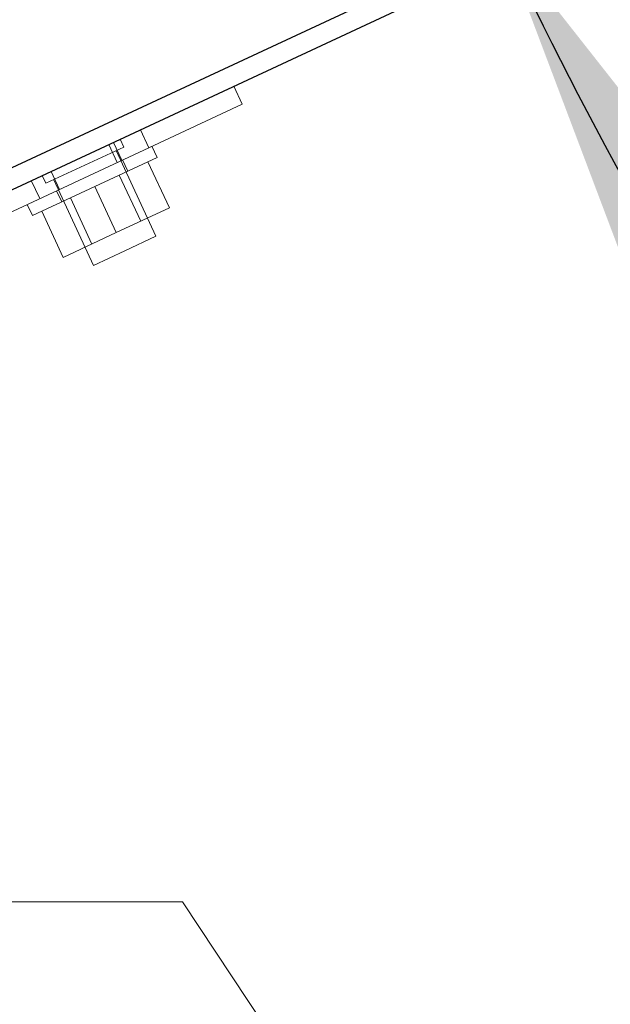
# Model space of a CAD drawing. Header units: inches. Extents: x 0.2 to 10.8, y 0.2 to 8.2.
# Tile 135 of 145: x 6.003 to 6.122, y 4.886 to 5.085. Entities that reach past the tile are written whole.
import ezdxf

# ---------------------------------------------------------------- set-up
doc = ezdxf.new("R2010")
doc.units = ezdxf.units.IN
doc.header["$MEASUREMENT"] = 0
doc.linetypes.add('HIDDEN', pattern=[0.075, 0.05, -0.025])
doc.layers.add('DIMENSIONS', color=140, linetype='Continuous')
doc.styles.add('SLDTEXTSTYLE0', font='TXT', dxfattribs={"width": 0.7})
doc.dimstyles.new('SLDDIMSTYLE4', dxfattribs={"dimtxt": 0.084961, "dimasz": 0.13, "dimexe": 0, "dimexo": 0.0625, "dimgap": 0.02124, "dimtad": 0, "dimtih": 1, "dimtoh": 1, "dimdec": 4, "dimlfac": 18, "dimzin": 12, "dimdsep": 46, "dimtxsty": 'SLDTEXTSTYLE0', "dimsah": 1, "dimcen": 0.09, "dimadec": 0, "dimazin": 3, "dimtfac": 1, "dimtdec": 0, "dimtofl": 0, "dimtmove": 0, "dimatfit": 3, "dimfxl": 0, "dimfrac": 2, "dimtolj": 1, "dimtzin": 12, "dimarcsym": 0})

# ---------------------------------------------------------------- blocks, each defined once
blk = doc.blocks.new('_D_13')
at = {"layer": 'DIMENSIONS'}
blk.add_line((6.67017, 5.45317), (5.89703, 5.45317), dxfattribs=at)
for start, end in [(162.94471, 180), (205, 222.05529)]:
    blk.add_arc((6.85385, 5.45317), 0.83181, start, end, dxfattribs=at)
for points in [[(6.02203, 5.45317), (6.05204, 5.58123), (6.01216, 5.58432)], [(6.09997, 5.10163), (6.14645, 4.97858), (6.18128, 4.99825)]]:
    blk.add_solid(points, dxfattribs=at)
at = {"layer": 'DIMENSIONS', "insert": (5.93589, 5.33777), "char_height": 0.083333, "attachment_point": 1, "style": 'SLDTEXTSTYLE0'}
blk.add_mtext('25°', dxfattribs=at)

msp = doc.modelspace()

# ---------------------------------------------------------------- linework, layer by layer
at = {"color": 7, "linetype": 'Continuous', "lineweight": 25}
for p, q in [((6.8538455, 5.4531654), (5.9893059, 5.050024)), ((5.9893644, 5.0456377), (6.855536, 5.4495402))]:
    msp.add_line(p, q, dxfattribs=at)
at = {"color": 7, "linetype": 'HIDDEN', "lineweight": 18}
for p, q in [((6.0458556, 5.07198), (6.0475461, 5.0683548)), ((6.0475461, 5.0683548), (6.0286647, 5.0595502)), ((6.0286647, 5.0595502), (6.0269742, 5.0631755)), ((6.0269742, 5.0631755), (6.0286647, 5.0595502)), ((6.0286647, 5.0595502), (6.0269742, 5.0631755)), ((6.0269742, 5.0631755), (6.0286647, 5.0595502)), ((6.0206229, 5.0602138), (6.0223133, 5.0565886)), ((6.0215366, 5.0606399), (6.023227, 5.0570146)), ((6.0236258, 5.0596985), (6.0228921, 5.061272)), ((5.9840038, 5.0387246), (6.0286647, 5.0595502)), ((6.0157585, 5.0560299), (6.0236258, 5.0596985)), ((6.0301232, 5.0416568), (6.0220523, 5.0589648)), ((6.0303594, 5.0575821), (6.0293029, 5.0598479)), ((6.0303594, 5.0575821), (6.0051842, 5.0458427)), ((6.0078913, 5.0523614), (6.0157585, 5.0560299)), ((6.0244433, 5.0548233), (6.0233867, 5.0570891)), ((6.0284965, 5.0567134), (6.0328401, 5.0473986)), ((6.0071576, 5.0539348), (6.0078913, 5.0523614)), ((6.008949, 5.0547702), (6.0106394, 5.0511449)), ((6.0270472, 5.0446973), (6.0227037, 5.0540121)), ((6.0049459, 5.0529035), (6.0066363, 5.0492783)), ((6.0049459, 5.0529035), (6.0066363, 5.0492783)), ((6.0049459, 5.0529035), (6.0066363, 5.0492783)), ((6.0049459, 5.0529035), (6.0066363, 5.0492783)), ((6.0049459, 5.0529035), (6.0066363, 5.0492783)), ((6.0049459, 5.0529035), (6.0066363, 5.0492783)), ((6.0049459, 5.0529035), (6.0066363, 5.0492783)), ((6.0049459, 5.0529035), (6.0066363, 5.0492783)), ((6.0094647, 5.0530951), (6.0175356, 5.0357871)), ((6.0100439, 5.0508672), (6.0111004, 5.0486015)), ((6.0177718, 5.0517124), (6.0221154, 5.0423976)), ((6.0041277, 5.0481085), (6.0051842, 5.0458427)), ((6.01284, 5.0494127), (6.0171836, 5.0400978)), ((6.0070472, 5.0467114), (6.0113908, 5.0373966)), ((6.0221154, 5.0423976), (6.0328401, 5.0473986)), ((6.0113908, 5.0373966), (6.0221154, 5.0423976)), ((6.0238294, 5.038722), (6.0301232, 5.0416568)), ((6.0175356, 5.0357871), (6.0238294, 5.038722)), ((6.0354526, 4.9071403), (5.999036, 4.9071403)), ((6.0718693, 4.8523139), (6.0354526, 4.9071403))]:
    msp.add_line(p, q, dxfattribs=at)

# ---------------------------------------------------------------- dimensions: what is measured, and where the dimension line sits
at = {"layer": 'DIMENSIONS'}
dim = msp.add_angular_dim_2l(base=(6.0312296, 5.576512), line1=((6.7201666, 5.4531654), (6.8538455, 5.4531654)), line2=((5.9848556, 5.0479488), (6.8538455, 5.4531654)), dimstyle='SLDDIMSTYLE4', dxfattribs=at)
dim.commit()
dim.dimension.update_dxf_attribs({"geometry": '_D_13', "text_midpoint": (6.0366603, 5.2978606), "dimtype": 162})

doc.saveas('drawing.dxf')
